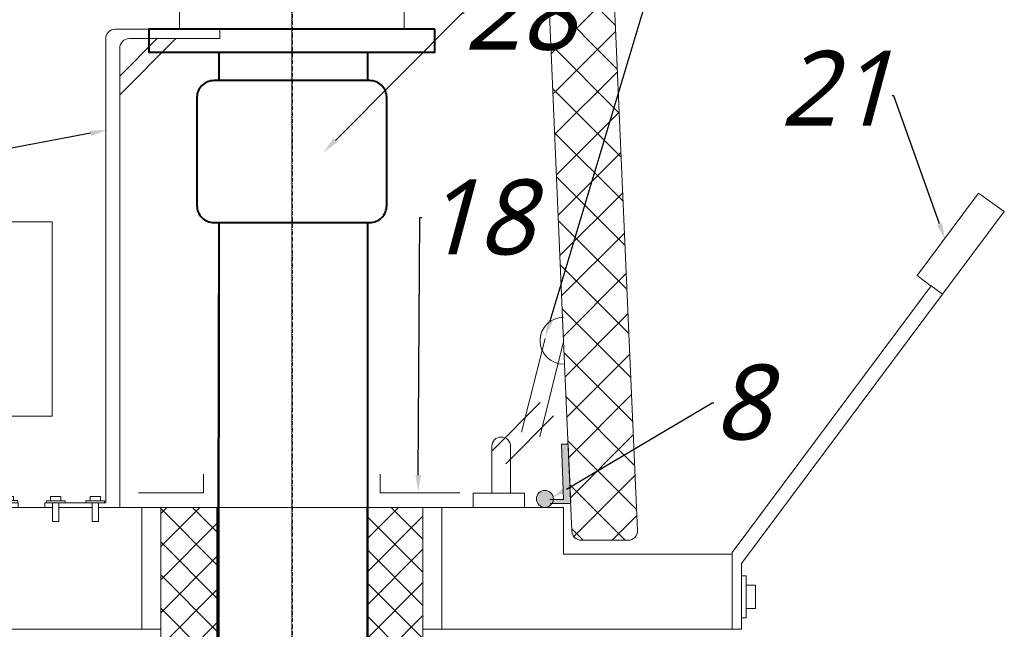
# Model space of a CAD drawing. Extents: x 8447392 to 8536225, y 5996969 to 6031026.
# Tile 16 of 37: x 8452446 to 8453497, y 6006993 to 6007643. Entities that reach past the tile are written whole.
import ezdxf
from ezdxf import colors
from ezdxf.entities.mleader import LeaderData, LeaderLine
from ezdxf.math import Vec2, Vec3

# ---------------------------------------------------------------- set-up
doc = ezdxf.new("R2010")
doc.units = 0
doc.header["$MEASUREMENT"] = 0
doc.linetypes.add('13', pattern=[3.5, 2, -0.7, 0.1, -0.7])
doc.linetypes.add('BORDER2', pattern=[0.875, 0.25, -0.125, 0.25, -0.125, 0, -0.125])
for name, color, linetype, lineweight in [('A_LINIA CIENKA', 250, 'CONTINUOUS', 9), ('A_LINIA GRUBA', 250, 'CONTINUOUS', 40), ('A_OPISY', 251, 'CONTINUOUS', 9), ('CIENKIE', 7, 'CONTINUOUS', 5), ('GRUBE', 7, 'CONTINUOUS', 20), ('NIEWIDKA', 7, 'CONTINUOUS', 20), ('SHORT_SYM', 7, 'BORDER2', 5)]:
    doc.layers.add(name, color=color, linetype=linetype, lineweight=lineweight)
doc.styles.add('TrembuchetMS', font='trebuc.ttf')

# ---------------------------------------------------------------- blocks, each defined once
blk = doc.blocks.new('WYPIERDOLNIK2')
at = {"layer": 'CIENKIE', "ltscale": 0.5}
for p, q in [((-15, 3.3), (-15, 0)), ((15, 3.3), (-15, 3.3)), ((-8.3, 10), (8.3, 10)), ((-8.3, 3.3), (-8.3, 10)), ((-5, 0), (-5, -30)), ((5, -30), (5, 0)), ((8.3, 10), (8.3, 3.3)), ((15, 0), (15, 3.3)), ((-5, -30), (5, -30))]:
    blk.add_line(p, q, dxfattribs=at)
blk = doc.blocks.new('WYPIERDOLNIK3')
at = {"layer": 'CIENKIE', "ltscale": 0.5, "xscale": 0.6666666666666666, "yscale": 0.6666666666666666, "zscale": 0.6666666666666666}
blk.add_blockref('WYPIERDOLNIK2', (0, 0), dxfattribs=at)
blk = doc.blocks.new('A$C6AAA45C1')
at = {"layer": 'GRUBE'}
for p, q in [((0, 319.5), (125.7, 319.5)), ((0, 112.2), (0, 319.5)), ((125.7, 319.5), (125.7, 112.2)), ((125.7, 112.2), (0, 112.2)), ((57.3, 20), (57.3, 112.2)), ((67.3, 20), (67.3, 112.2))]:
    blk.add_line(p, q, dxfattribs=at)
at = {"layer": 'GRUBE', "ltscale": 0.5}
for p, q in [((36.1, 20), (88.8, 20)), ((36.1, 20), (36.1, 15)), ((88.8, 20), (88.8, 15))]:
    blk.add_line(p, q, dxfattribs=at)
at = {"layer": 'CIENKIE', "ltscale": 0.5}
blk.add_blockref('WYPIERDOLNIK3', (46.7, 20), dxfattribs=at)
at = {"layer": 'CIENKIE', "ltscale": 0.5, "xscale": 0.6666666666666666, "yscale": 0.6666666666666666, "zscale": 0.6666666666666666}
blk.add_blockref('WYPIERDOLNIK2', (78, 20), dxfattribs=at)

msp = doc.modelspace()

# ---------------------------------------------------------------- hatches: boundary and pattern name
at = {"layer": 'CIENKIE', "ltscale": 0.5}
h = msp.add_hatch(dxfattribs=at)
h.set_pattern_fill('ANSI37', color=256, scale=10, style=0)
h.set_pattern_definition([(135, (8454836.663, 6003413.06), (22.45064, 22.45064), []), (45, (8454836.663, 6003413.06), (22.45064, -22.45064), [])])
h.paths.add_polyline_path([(8451616.46919, 6007322.00541), (8451686.46151, 6007322.07586), (8451682.61599, 6007234.32562), (8451612.63259, 6007234.32562)])
h.paths.add_polyline_path([(8451761.25667, 6008443.37094), (8452950.95221, 6008443.37094, -0.4014352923), (8453050.8562, 6008347.75194), (8453096.067, 6007316.7674), (8453105.65101, 6007098.38752, -0.4271186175), (8453095.66063, 6007087.94907, 0.0000102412), (8453095.66104, 6007087.94907), (8453045.61779, 6007087.94702, -0.4015202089), (8453035.62687, 6007097.51144), (8453026.08122, 6007316.75436), (8452981.80496, 6008335.10843, 0.4015435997), (8452941.84271, 6008373.37094), (8451770.81829, 6008373.37094, 0.4016752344), (8451730.85526, 6008335.09031), (8451689.04397, 6007372.1764), (8451617.5615, 6007372.1764), (8451661.36367, 6008347.9957, -0.4007271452)])
edge = h.paths.add_edge_path()
edge.add_line((8451682.31825, 6007227.53142), (8451676.5402, 6007095.68297))
edge.add_line((8451608.11192, 6007227.53142), (8451710.40006, 6007227.53142))
edge.add_line((8451606.59912, 6007096.4394), (8451612.3353, 6007227.53142))
edge.add_line((8451666.11541, 6007086.13018), (8451616.54705, 6007086.3876))
edge.add_arc((8451616.59898, 6007096.38746), 10, 179.70245142, 269.70245142, ccw=False)
edge.add_arc((8451666.54979, 6007096.12074), 10, 267.51044708, 357.49094603, ccw=False)
h = msp.add_hatch(dxfattribs=at)
h.set_pattern_fill('ANSI37', color=256, scale=200, style=0)
h.set_pattern_definition([(135, (8455074.061, 6005952.402), (17.67767, 17.67767), []), (45, (8455074.061, 6005952.402), (17.67767, -17.67767), [])])
h.paths.add_polyline_path([(8452876.66311, 6007123.05855), (8452816.66311, 6007123.05855), (8452816.66311, 6006739.34804), (8452876.66311, 6006739.34804)])
h.paths.add_polyline_path([(8452596.66311, 6006739.34804), (8452656.66311, 6006739.34804), (8452656.66311, 6007123.05855), (8452596.66311, 6007123.05855)])
at = {"layer": 'NIEWIDKA', "ltscale": 0.5}
for points in [[(8453024.488, 6007190.54439), (8453031.5763, 6007190.54439), (8453034.32971, 6007127.30443), (8453014.47094, 6007127.29329, 0.1234434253), (8453015.82529, 6007131.46746), (8453026.76243, 6007131.46746)], [(8452997.80042, 6007132.08144, -1), (8453015.8462, 6007132.08144, -1)]]:
    msp.add_hatch(color=256, dxfattribs=at).paths.add_polyline_path(points)

# ---------------------------------------------------------------- linework, layer by layer
at = {"layer": 'A_LINIA CIENKA', "linetype": '13', "ltscale": 2}
msp.add_line((8452737.56214, 6008321.04214), (8452737.56214, 6005242.65264), dxfattribs=at)
at = {"layer": 'A_LINIA GRUBA', "linetype": 'ByBlock'}
for p, q in [((8452659.11144, 6007578.11492), (8452659.11144, 6007608.40505)), ((8452817.8188, 6007578.11492), (8452817.8188, 6007608.40505)), ((8452657.17853, 6006486.72305), (8452659.11144, 6007426.74307)), ((8452657.18349, 6005294.16139), (8452659.11144, 6007426.74307)), ((8452817.94079, 6005294.16139), (8452817.8188, 6007426.7447)), ((8452817.93583, 6006488.14337), (8452817.8188, 6007426.74307))]:
    msp.add_line(p, q, dxfattribs=at)
msp.add_lwpolyline([(8452889.36082, 6007633.05855), (8452584.17957, 6007633.05855), (8452584.17957, 6007608.40505), (8452889.36082, 6007608.40505)], close=True, dxfattribs=at)
msp.add_lwpolyline([(8452819.88499, 6007578.11492), (8452653.44123, 6007578.11492, 0.4142135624), (8452635.35829, 6007560.03198), (8452635.35829, 6007444.826, 0.4142135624), (8452653.44123, 6007426.74307), (8452819.88499, 6007426.74307, 0.4142135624), (8452837.96793, 6007444.826), (8452837.96793, 6007560.03198, 0.4142135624)], format="xyb", close=True, dxfattribs=at)
at = {"layer": 'CIENKIE', "ltscale": 3}
for p, q in [((8452656.66311, 6006739.34804), (8452656.66311, 6007123.05855)), ((8452816.66311, 6007123.05855), (8452816.66311, 6006739.34804))]:
    msp.add_line(p, q, dxfattribs=at)
at = {"layer": 'CIENKIE', "ltscale": 0.5}
for p, q in [((8453216.66311, 6007050.18301), (8453221.66311, 6007050.18301)), ((8453216.66311, 6007005.18301), (8453216.66311, 6007050.18301)), ((8453221.66311, 6007050.18301), (8453221.66311, 6007005.18301)), ((8453231.66311, 6007040.18301), (8453221.66311, 6007040.18301)), ((8453231.66311, 6007015.18301), (8453231.66311, 6007040.18301)), ((8453221.66311, 6007015.18301), (8453231.66311, 6007015.18301)), ((8453221.66311, 6007005.18301), (8453216.66311, 6007005.18301))]:
    msp.add_line(p, q, dxfattribs=at)
at = {"layer": 'GRUBE', "ltscale": 0.5}
for p, q in [((8452736.66311, 6007503.05855), (8452736.66311, 6007723.05855)), ((8452616.66311, 6007633.05855), (8452547.98798, 6007632.87763)), ((8452659.64389, 6007622.93718), (8452659.64389, 6007633.05855)), ((8452537.98798, 6007127.87763), (8452537.98798, 6007622.87763)), ((8452592.98798, 6007622.87763), (8452552.98798, 6007582.87763)), ((8452612.98798, 6007622.87763), (8452552.98798, 6007562.87763)), ((8452562.98798, 6007622.87763), (8452659.64389, 6007622.93718)), ((8452552.98798, 6007127.87763), (8452552.98798, 6007612.87763)), ((8452537.98798, 6007127.87763), (8452537.98798, 6007522.87763)), ((8452552.98798, 6007123.05855), (8452552.98798, 6007512.87763)), ((8453006.96168, 6007303.19517), (8452981.96168, 6007203.19517)), ((8453026.36453, 6007298.34445), (8453001.36453, 6007198.34445)), ((8453001.61691, 6007234.82824), (8452950.93284, 6007183.56988)), ((8453015.83849, 6007220.76599), (8452965.15442, 6007169.50764)), ((8452642.33932, 6007138.51855), (8452642.33932, 6007158.51855)), ((8452830.9869, 6007138.51855), (8452830.9869, 6007158.51855)), ((8452572.91866, 6007138.51855), (8452642.33932, 6007138.51855)), ((8452915.9869, 6007138.51855), (8452830.9869, 6007138.51855)), ((8452930.17748, 6007138.05855), (8452985.17748, 6007138.05855)), ((8452930.17748, 6007138.05855), (8452985.17748, 6007138.05855)), ((8452930.17748, 6007123.05855), (8452930.17748, 6007138.05855)), ((8452930.17748, 6007123.05855), (8452930.17748, 6007138.05855)), ((8452985.17748, 6007138.05855), (8452985.17748, 6007123.05855)), ((8452985.17748, 6007138.05855), (8452985.17748, 6007123.05855)), ((8452537.98798, 6007127.87763), (8452472.98798, 6007127.87763)), ((8452472.98798, 6007127.87763), (8452472.98798, 6007122.87763)), ((8452656.66311, 6007123.05855), (8452566.66311, 6007123.05855)), ((8452596.66311, 6005294.16139), (8452596.66311, 6007123.05855)), ((8452876.66311, 6005294.16139), (8452876.66311, 6007123.05855)), ((8453216.66311, 6007063.05855), (8453216.66311, 6006993.05855)), ((8453216.66311, 6006993.05855), (8453206.66311, 6006993.05855))]:
    msp.add_line(p, q, dxfattribs=at)
at = {"layer": 'GRUBE'}
for p, q in [((8452616.66311, 6007663.05855), (8452616.66311, 6007633.05855)), ((8452856.66311, 6007633.05855), (8452856.66311, 6007663.05855)), ((8452616.66311, 6007633.05855), (8452856.66311, 6007633.05855)), ((8452950.17748, 6007188.05855), (8452950.17748, 6007138.05855)), ((8452970.17748, 6007188.05855), (8452970.17748, 6007138.05855)), ((8452970.17748, 6007188.05855), (8452970.17748, 6007138.05855))]:
    msp.add_line(p, q, dxfattribs=at)
at = {"layer": 'GRUBE', "ltscale": 3}
for p, q in [((8453469.7361, 6007458.25834), (8453404.1922, 6007370.18152)), ((8453497.2341, 6007438.49512), (8453469.7361, 6007458.25834)), ((8453431.27548, 6007350.23483), (8453497.2341, 6007438.49512)), ((8453404.1922, 6007370.18152), (8453419.11946, 6007359.02609)), ((8453206.68878, 6007074.76917), (8453419.26004, 6007359.2142)), ((8453419.26004, 6007359.2142), (8453431.27548, 6007350.23483)), ((8453431.27548, 6007350.23483), (8453216.66311, 6007063.05855)), ((8452816.66311, 6007123.05855), (8452656.66311, 6007123.05855)), ((8453206.68878, 6007074.76917), (8453206.66311, 6006993.05855))]:
    msp.add_line(p, q, dxfattribs=at)
at = {"layer": 'GRUBE', "ltscale": 0.5}
for centre, radius, end in [((8452547.98798, 6007622.87763), 10, 180), ((8452562.98798, 6007612.87763), 10, 180), ((8453026.66311, 6007300.76981), 25, 270)]:
    msp.add_arc(centre, radius, 90, end, dxfattribs=at)
at = {"layer": 'GRUBE', "linetype": 'Continuous'}
msp.add_arc((8452960.17748, 6007188.05855), 10, 0, 180, dxfattribs=at)
at = {"layer": 'NIEWIDKA', "ltscale": 0.5}
for p, q in [((8453050.8562, 6008347.75194), (8453096.067, 6007316.7674)), ((8453050.8562, 6008347.75194), (8453096.067, 6007316.7674)), ((8453026.08122, 6007316.75436), (8452981.80496, 6008335.10843)), ((8453026.08122, 6007316.75436), (8452981.80496, 6008335.10843)), ((8453035.62682, 6007097.51265), (8453026.08122, 6007316.75436)), ((8453035.62682, 6007097.51265), (8453026.08122, 6007316.75436)), ((8453096.067, 6007316.7674), (8453105.65102, 6007098.38717)), ((8453096.067, 6007316.7674), (8453105.65102, 6007098.38717)), ((8453024.488, 6007190.54439), (8453026.76243, 6007131.46746)), ((8453031.5763, 6007190.54439), (8453024.488, 6007190.54439)), ((8453034.32971, 6007127.30443), (8453031.5763, 6007190.54439)), ((8453026.76243, 6007131.46746), (8453012.15942, 6007131.46746)), ((8452481.28344, 6007123.05855), (8452331.66311, 6007123.05855)), ((8452523.5307, 6007123.05855), (8452487.9501, 6007123.05855)), ((8452566.66311, 6007123.05855), (8452530.19737, 6007123.05855)), ((8452656.66311, 6007123.05855), (8452563.8725, 6007123.05855)), ((8452576.66311, 6006993.05855), (8452576.66311, 6007123.05855)), ((8452816.66311, 6007123.05855), (8452950.82978, 6007123.05855)), ((8452896.66311, 6007123.05855), (8452816.66311, 6007123.05855)), ((8453026.66311, 6007123.05855), (8452870.89529, 6007123.05855)), ((8453026.66311, 6007123.05855), (8452886.66311, 6007123.05855)), ((8452886.66311, 6007123.05855), (8453026.66311, 6007123.05855)), ((8452896.66311, 6007123.05855), (8452896.66311, 6006993.05855)), ((8452936.66311, 6007123.05855), (8452896.66311, 6007123.05855)), ((8452896.66311, 6007123.05855), (8452896.66311, 6006993.05855)), ((8453012.50475, 6007127.29219), (8453034.32971, 6007127.30443)), ((8453026.66311, 6007123.05855), (8453026.66311, 6007073.05855)), ((8453026.66311, 6007073.05855), (8453026.66311, 6007123.05855)), ((8453026.66311, 6007073.05855), (8453026.66311, 6007123.05855)), ((8453095.66104, 6007087.94907), (8453045.61779, 6007087.94702)), ((8453095.66104, 6007087.94907), (8453045.61779, 6007087.94702)), ((8453026.66311, 6007073.05855), (8453206.66311, 6007073.05855)), ((8453206.66311, 6007073.05855), (8453026.66311, 6007073.05855)), ((8452596.66311, 6006993.05855), (8452366.66311, 6006993.05855)), ((8453206.66311, 6006993.05855), (8452876.66311, 6006993.05855)), ((8452896.66311, 6006993.05855), (8453206.66311, 6006993.05855))]:
    msp.add_line(p, q, dxfattribs=at)
msp.add_circle((8453006.82331, 6007132.08144), 9.02289, dxfattribs=at)
for centre, start, end in [((8453045.61738, 6007097.94702), 182.4895529, 270.00234713), ((8453045.61738, 6007097.94702), 182.4895529, 270.00234713), ((8453095.66063, 6007097.94907), 270.00234713, 2.51092938), ((8453095.66063, 6007097.94907), 270.00234713, 2.51092938)]:
    msp.add_arc(centre, 10, start, end, dxfattribs=at)
at = {"layer": 'SHORT_SYM', "ltscale": 0.5}
msp.add_line((8452736.66311, 6007503.05855), (8452736.66311, 6006739.34804), dxfattribs=at)

# ---------------------------------------------------------------- block references
at = {"layer": 'CIENKIE', "ltscale": 0.5, "xscale": -1}
for p in [(8452484.61677, 6007127.87763), (8452526.86403, 6007127.87763)]:
    msp.add_blockref('WYPIERDOLNIK3', p, dxfattribs=at)
at = {"layer": 'GRUBE', "ltscale": 0.5, "xscale": -1}
msp.add_blockref('A$C6AAA45C1', (8452480.80516, 6007108.05855), dxfattribs=at)

# ---------------------------------------------------------------- leaders
at = {"layer": 'A_OPISY', "lineweight": 9}
ml = msp.add_multileader_mtext('Standard', dxfattribs=at)
ml.set_content('\\A1;{\\fTrebuchet MS|b0|i1|c238|p34;6}', color=256, style='TrembuchetMS')
ml.set_leader_properties(color=256)
ml.build(insert=Vec2(0, 0))
ml.multileader.update_dxf_attribs({"dogleg_length": 2, "arrow_head_size": 18})
ctx = ml.context
ctx.base_point, ctx.char_height, ctx.arrow_head_size, ctx.landing_gap_size, ctx.plane_origin = Vec3(8453133.84824, 6007719.81116), 80, 18, 0.02286, Vec3(8453066.10101, 6005516.88727)
notes = []
notes.append((ctx, [(0, (1, 1, 0), (8453131.84824, 6007719.81116), (1, 0), 2, [(0, [(8453007.20327, 6007304.59343)], 0, [])])]))
ctx.mtext.insert, ctx.mtext.line_spacing_factor, ctx.mtext.line_spacing_style, ctx.mtext.flow_direction = Vec3(8453133.8711, 6007760.64617), 0.4, 2, 5
ml = msp.add_multileader_mtext('Standard', dxfattribs=at)
ml.set_content('\\A1;{\\fTrebuchet MS|b0|i1|c238|p34;28}', color=256, style='TrembuchetMS')
ml.set_leader_properties(color=256)
ml.build(insert=Vec2(0, 0))
ml.multileader.update_dxf_attribs({"dogleg_length": 2, "arrow_head_size": 18})
ctx = ml.context
ctx.base_point, ctx.char_height, ctx.arrow_head_size, ctx.landing_gap_size, ctx.plane_origin = Vec3(8452920.81081, 6007650.26321), 80, 18, 0.02286, Vec3(8452941.56483, 6005047.16495)
notes.append((ctx, [(0, (1, 1, 0), (8452918.81081, 6007650.26321), (1, 0), 2, [(0, [(8452770.40294, 6007501.54086)], 0, [])])]))
ctx.mtext.insert, ctx.mtext.line_spacing_factor, ctx.mtext.line_spacing_style, ctx.mtext.flow_direction = Vec3(8452920.83367, 6007690.96355), 0.4, 2, 5
ml = msp.add_multileader_mtext('Standard', dxfattribs=at)
ml.set_content('\\A1;{\\fTrebuchet MS|b0|i1|c238|p34;21}', color=256, style='TrembuchetMS')
ml.set_leader_properties(color=256)
ml.build(insert=Vec2(0, 0))
ml.multileader.update_dxf_attribs({"dogleg_length": 2, "arrow_head_size": 18})
ctx = ml.context
ctx.base_point, ctx.char_height, ctx.arrow_head_size, ctx.landing_gap_size, ctx.plane_origin = Vec3(8453274.22652, 6007561.71416), 80, 18, 0.02286, Vec3(8453228.96443, 6005304.30764)
ctx.text_align_type = 2
notes.append((ctx, [(0, (1, 1, 0), (8453379.38335, 6007561.71416), (-1, 0), 2, [(0, [(8453434.09144, 6007408.30895)], 0, [])])]))
ctx.mtext.insert, ctx.mtext.alignment, ctx.mtext.line_spacing_factor, ctx.mtext.line_spacing_style, ctx.mtext.flow_direction = Vec3(8453377.36049, 6007609.9081), 3, 0.4, 2, 5
ml = msp.add_multileader_mtext('Standard', dxfattribs=at)
ml.set_content('\\A1;{\\fTrebuchet MS|b0|i1|c238|p34;17}', color=256, style='TrembuchetMS')
ml.set_leader_properties(color=256)
ml.build(insert=Vec2(0, 0))
ml.multileader.update_dxf_attribs({"dogleg_length": 2, "arrow_head_size": 18})
ctx = ml.context
ctx.base_point, ctx.char_height, ctx.arrow_head_size, ctx.landing_gap_size, ctx.plane_origin = Vec3(8452289.07696, 6007498.03969), 80, 18, 0.02286, Vec3(8452104.4255, 6005315.98004)
ctx.text_align_type = 2
notes.append((ctx, [(0, (1, 1, 0), (8452393.74895, 6007498.03969), (-1, 0), 2, [(0, [(8452539.32106, 6007525.21299)], 0, [])])]))
ctx.mtext.insert, ctx.mtext.alignment, ctx.mtext.line_spacing_factor, ctx.mtext.line_spacing_style, ctx.mtext.flow_direction = Vec3(8452391.72609, 6007546.03969), 3, 0.4, 2, 5
ml = msp.add_multileader_mtext('Standard', dxfattribs=at)
ml.set_content('\\A1;{\\fTrebuchet MS|b0|i1|c238|p34;18}', color=256, style='TrembuchetMS')
ml.set_leader_properties(color=256)
ml.build(insert=Vec2(0, 0))
ml.multileader.update_dxf_attribs({"dogleg_length": 2, "arrow_head_size": 18})
ctx = ml.context
ctx.base_point, ctx.char_height, ctx.arrow_head_size, ctx.landing_gap_size, ctx.plane_origin = Vec3(8452875.43649, 6007432.01174), 80, 18, 0.02286, Vec3(8452774.6612, 6005302.59329)
notes.append((ctx, [(0, (1, 1, 0), (8452873.43649, 6007432.01174), (1, 0), 2, [(0, [(8452871.57527, 6007139.55191)], 0, [])])]))
ctx.mtext.insert, ctx.mtext.line_spacing_factor, ctx.mtext.line_spacing_style, ctx.mtext.flow_direction = Vec3(8452875.45935, 6007472.71208), 0.4, 2, 5
ml = msp.add_multileader_mtext('Standard', dxfattribs=at)
ml.set_content('\\A1;{\\fTrebuchet MS|b0|i1|c238|p34;8}', color=256, style='TrembuchetMS')
ml.set_leader_properties(color=256)
ml.build(insert=Vec2(0, 0))
ml.multileader.update_dxf_attribs({"dogleg_length": 2, "arrow_head_size": 18})
ctx = ml.context
ctx.base_point, ctx.char_height, ctx.arrow_head_size, ctx.landing_gap_size, ctx.plane_origin = Vec3(8453187.30823, 6007234.67746), 80, 18, 0.02286, Vec3(8453090.10193, 6005047.15487)
notes.append((ctx, [(0, (1, 1, 0), (8453185.30823, 6007234.67746), (1, 0), 2, [(0, [(8453014.49797, 6007133.46768)], 0, [])])]))
ctx.mtext.insert, ctx.mtext.line_spacing_factor, ctx.mtext.line_spacing_style, ctx.mtext.flow_direction = Vec3(8453187.33109, 6007275.3778), 0.4, 2, 5
for ctx, leaders in notes:
    for number, flags, end, landing, length, lines in leaders:
        leader = LeaderData()
        leader.index, (leader.has_last_leader_line, leader.has_dogleg_vector, leader.attachment_direction) = number, flags
        leader.last_leader_point, leader.dogleg_vector, leader.dogleg_length = Vec3(end), Vec3(landing), length
        for number, points, colour, breaks in lines:
            line = LeaderLine()
            line.index, line.vertices, line.color, line.breaks = number, Vec3.list(points), colors.encode_raw_color(colour), breaks
            leader.lines.append(line)
        ctx.leaders.append(leader)

doc.saveas('drawing.dxf')
